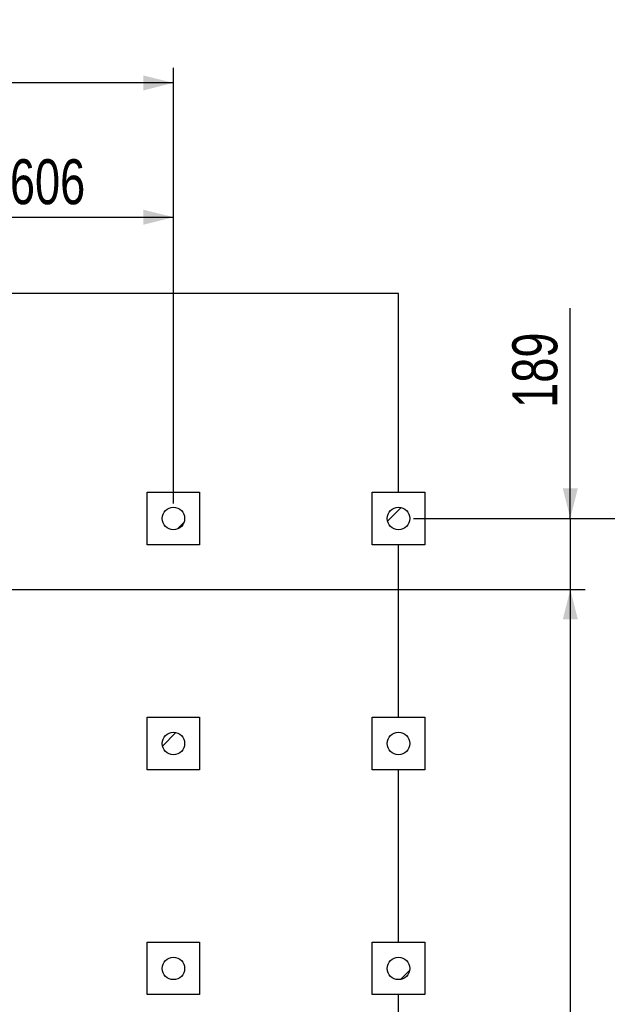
# Model space of a CAD drawing. Header units: millimetres. Extents: x 0 to 841, y 0 to 594.
# Tile 140 of 155: x 491 to 530, y 447 to 513. Entities that reach past the tile are written whole.
import ezdxf

# ---------------------------------------------------------------- set-up
doc = ezdxf.new("R2010")
doc.units = ezdxf.units.MM
doc.layers.add('COTES', color=1, linetype='Continuous')
doc.layers.add('TRAIT-FINS', color=9, linetype='Continuous')
doc.layers.add('TRAIT-FORT', color=4, linetype='Continuous', lineweight=25)
doc.styles.add('SLDTEXTSTYLE0', font='TXT', dxfattribs={"width": 0.75})
doc.dimstyles.new('SLDDIMSTYLE0', dxfattribs={"dimtxt": 3, "dimasz": 2, "dimexe": 0, "dimexo": 0.0625, "dimgap": 0.75, "dimtad": 1, "dimlfac": 40, "dimrnd": 1e-09, "dimzin": 12, "dimdsep": 46, "dimtxsty": 'SLDTEXTSTYLE0', "dimsah": 1, "dimcen": 0.09, "dimadec": 0, "dimazin": 3, "dimtfac": 1, "dimtofl": 0, "dimtmove": 0, "dimatfit": 3, "dimfxl": 1, "dimfrac": 2, "dimtolj": 1, "dimtzin": 12, "dimarcsym": 0})
doc.dimstyles.new('SLDDIMSTYLE1', dxfattribs={"dimtxt": 3, "dimasz": 2, "dimexe": 0, "dimexo": 0.0625, "dimgap": 0.75, "dimtad": 1, "dimdec": 0, "dimlfac": 40, "dimrnd": 1e-09, "dimzin": 12, "dimdsep": 46, "dimtxsty": 'SLDTEXTSTYLE0', "dimsah": 1, "dimcen": 0.09, "dimadec": 0, "dimazin": 3, "dimtfac": 1, "dimtdec": 0, "dimtofl": 0, "dimtmove": 0, "dimatfit": 3, "dimfxl": 1, "dimfrac": 2, "dimtolj": 1, "dimtzin": 12, "dimarcsym": 0})
doc.dimstyles.new('SLDDIMSTYLE2', dxfattribs={"dimtxt": 3, "dimasz": 2, "dimexe": 0, "dimexo": 0.0625, "dimgap": 0.75, "dimtad": 1, "dimdec": 0, "dimlfac": 40, "dimrnd": 1e-09, "dimzin": 12, "dimdsep": 46, "dimtxsty": 'SLDTEXTSTYLE0', "dimsah": 1, "dimcen": 0.09, "dimadec": 0, "dimazin": 3, "dimtfac": 1, "dimtdec": 0, "dimtmove": 0, "dimatfit": 0, "dimfxl": 1, "dimfrac": 2, "dimtolj": 1, "dimtzin": 12, "dimarcsym": 0})

# ---------------------------------------------------------------- blocks, each defined once
blk = doc.blocks.new('_D_13')
at = {"layer": 'COTES', "color": 1, "transparency": 16777216}
for p, q in [((486.011, 475.946), (486.011, 500.758)), ((501.152, 480.672), (501.152, 500.758)), ((486.011, 499.758), (501.152, 499.758))]:
    blk.add_line(p, q, dxfattribs=at)
for points in [[(486.011, 499.758), (488.011, 499.258), (488.011, 500.258)], [(501.152, 499.758), (499.152, 500.258), (499.152, 499.258)]]:
    blk.add_solid(points, dxfattribs=at)
at = {"layer": 'COTES', "color": 1, "transparency": 16777216, "insert": (490.256, 503.625), "char_height": 3, "attachment_point": 1, "style": 'SLDTEXTSTYLE0'}
blk.add_mtext('606', dxfattribs=at)
blk = doc.blocks.new('_D_14')
at = {"layer": 'COTES', "color": 1, "transparency": 16777216}
for p, q in [((527.607, 479.672), (527.607, 493.697)), ((517.152, 479.672), (528.607, 479.672)), ((527.607, 479.672), (527.607, 474.946)), ((487.011, 474.946), (528.607, 474.946)), ((527.607, 474.946), (527.607, 471.946))]:
    blk.add_line(p, q, dxfattribs=at)
for points in [[(527.607, 479.672), (528.107, 481.672), (527.107, 481.672)], [(527.607, 474.946), (527.107, 472.946), (528.107, 472.946)]]:
    blk.add_solid(points, dxfattribs=at)
at = {"layer": 'COTES', "color": 1, "transparency": 16777216, "insert": (523.74, 487.047), "char_height": 3, "attachment_point": 1, "rotation": 90, "style": 'SLDTEXTSTYLE0'}
blk.add_mtext('189', dxfattribs=at)
blk = doc.blocks.new('_D_15')
at = {"layer": 'COTES', "color": 1, "transparency": 16777216}
for p, q in [((487.011, 474.946), (528.607, 474.946)), ((527.607, 474.946), (527.607, 405.196)), ((487.011, 405.196), (528.607, 405.196))]:
    blk.add_line(p, q, dxfattribs=at)
for points in [[(527.607, 474.946), (527.107, 472.946), (528.107, 472.946)], [(527.607, 405.196), (528.107, 407.196), (527.107, 407.196)]]:
    blk.add_solid(points, dxfattribs=at)
at = {"layer": 'COTES', "color": 1, "transparency": 16777216, "insert": (523.74, 435.638), "char_height": 3, "attachment_point": 1, "rotation": 90, "style": 'SLDTEXTSTYLE0'}
blk.add_mtext('2790', dxfattribs=at)
blk = doc.blocks.new('_D_20')
at = {"layer": 'COTES', "color": 1, "transparency": 16777216}
for p, q in [((517.152, 479.672), (537.052, 479.672)), ((536.052, 284.672), (536.052, 479.672)), ((517.152, 284.672), (537.052, 284.672))]:
    blk.add_line(p, q, dxfattribs=at)
for points in [[(536.052, 479.672), (535.552, 477.672), (536.552, 477.672)], [(536.052, 284.672), (536.552, 286.672), (535.552, 286.672)]]:
    blk.add_solid(points, dxfattribs=at)
at = {"layer": 'COTES', "color": 1, "transparency": 16777216, "char_height": 3, "attachment_point": 1, "rotation": 90, "style": 'SLDTEXTSTYLE0'}
for s, insert in [('(13x600)', (532.185, 379.199)), ('7800', (532.185, 369.207))]:
    blk.add_mtext(s, dxfattribs=dict(at, insert=insert))
blk = doc.blocks.new('_D_21')
at = {"layer": 'COTES', "color": 1, "transparency": 16777216}
for p, q in [((321.152, 480.672), (321.152, 509.713)), ((501.152, 480.672), (501.152, 509.713)), ((501.152, 508.713), (321.152, 508.713))]:
    blk.add_line(p, q, dxfattribs=at)
for points in [[(321.152, 508.713), (323.152, 508.213), (323.152, 509.213)], [(501.152, 508.713), (499.152, 509.213), (499.152, 508.213)]]:
    blk.add_solid(points, dxfattribs=at)
at = {"layer": 'COTES', "color": 1, "transparency": 16777216, "char_height": 3, "attachment_point": 1, "style": 'SLDTEXTSTYLE0'}
for s, insert in [('(12x600)', (408.179, 512.58)), ('7200', (398.187, 512.58))]:
    blk.add_mtext(s, dxfattribs=dict(at, insert=insert))

msp = doc.modelspace()

# ---------------------------------------------------------------- hatches: boundary and pattern name
at = {"layer": 'TRAIT-FINS'}
h = msp.add_hatch(dxfattribs=at)
h.set_pattern_fill('ANSI31', color=9, style=0)
edge = h.paths.add_edge_path(flags=0)
edge.add_arc((501.15193, 479.6718), 0.75, 0, 360)
h = msp.add_hatch(dxfattribs=at)
h.set_pattern_fill('ANSI31', color=9, style=0)
edge = h.paths.add_edge_path(flags=0)
edge.add_arc((516.15193, 479.6718), 0.75, 0, 360)
h = msp.add_hatch(dxfattribs=at)
h.set_pattern_fill('ANSI31', color=9, style=0)
edge = h.paths.add_edge_path(flags=0)
edge.add_arc((501.15193, 464.6718), 0.75, 0, 360)
h = msp.add_hatch(dxfattribs=at)
h.set_pattern_fill('ANSI31', color=9, style=0)
edge = h.paths.add_edge_path(flags=0)
edge.add_arc((516.15193, 464.6718), 0.75, 0, 360)
h = msp.add_hatch(dxfattribs=at)
h.set_pattern_fill('ANSI31', color=9, style=0)
edge = h.paths.add_edge_path(flags=0)
edge.add_arc((501.15193, 449.6718), 0.75, 0, 360)
h = msp.add_hatch(dxfattribs=at)
h.set_pattern_fill('ANSI31', color=9, style=0)
edge = h.paths.add_edge_path(flags=0)
edge.add_arc((516.15193, 449.6718), 0.75, 0, 360)

# ---------------------------------------------------------------- linework, layer by layer
at = {"layer": 'TRAIT-FORT', "color": 4, "linetype": 'Continuous', "lineweight": 25}
for p, q in [((516.15193, 494.6718), (306.15193, 494.6718)), ((516.15193, 481.4218), (516.15193, 494.6718)), ((499.40193, 477.9218), (499.40193, 481.4218)), ((499.40193, 481.4218), (502.90193, 481.4218)), ((502.90193, 481.4218), (502.90193, 477.9218)), ((514.40193, 477.9218), (514.40193, 481.4218)), ((514.40193, 481.4218), (517.90193, 481.4218)), ((517.90193, 481.4218), (517.90193, 477.9218)), ((502.90193, 477.9218), (499.40193, 477.9218)), ((517.90193, 477.9218), (514.40193, 477.9218)), ((516.15193, 466.4218), (516.15193, 477.9218)), ((499.40193, 462.9218), (499.40193, 466.4218)), ((499.40193, 466.4218), (502.90193, 466.4218)), ((502.90193, 466.4218), (502.90193, 462.9218)), ((514.40193, 462.9218), (514.40193, 466.4218)), ((514.40193, 466.4218), (517.90193, 466.4218)), ((517.90193, 466.4218), (517.90193, 462.9218)), ((502.90193, 462.9218), (499.40193, 462.9218)), ((517.90193, 462.9218), (514.40193, 462.9218)), ((516.15193, 451.4218), (516.15193, 462.9218)), ((499.40193, 451.4218), (502.90193, 451.4218)), ((499.40193, 447.9218), (499.40193, 451.4218)), ((502.90193, 451.4218), (502.90193, 447.9218)), ((514.40193, 451.4218), (517.90193, 451.4218)), ((514.40193, 447.9218), (514.40193, 451.4218)), ((517.90193, 451.4218), (517.90193, 447.9218)), ((502.90193, 447.9218), (499.40193, 447.9218)), ((517.90193, 447.9218), (514.40193, 447.9218)), ((516.15193, 445.33329), (516.15193, 447.9218))]:
    msp.add_line(p, q, dxfattribs=at)
for centre in [(501.15193, 479.6718), (516.15193, 479.6718), (501.15193, 464.6718), (516.15193, 464.6718), (501.15193, 449.6718), (516.15193, 449.6718)]:
    msp.add_circle(centre, 0.75, dxfattribs=at)

# ---------------------------------------------------------------- dimensions: what is measured, and where the dimension line sits
at = {"layer": 'COTES', "color": 1}
dim = msp.add_linear_dim(base=(321.15193, 508.71273), p1=(501.15193, 479.6718), p2=(321.15193, 479.6718), text='<> (12x600)', dimstyle='SLDDIMSTYLE0', dxfattribs=at)
dim.commit()
dim.dimension.update_dxf_attribs({"geometry": '_D_21', "text_midpoint": (411.15193, 508.71273), "dimtype": 160})
dim = msp.add_linear_dim(base=(501.15193, 499.75789), p1=(486.01106, 474.94612), p2=(501.15193, 479.6718), dimstyle='SLDDIMSTYLE1', dxfattribs=at)
dim.commit()
dim.dimension.update_dxf_attribs({"geometry": '_D_13', "text_midpoint": (493.5815, 499.75789), "dimtype": 160})
for base, p1, p2, dimstyle, picture, middle in [((527.607, 474.94612), (516.15193, 479.6718), (486.01106, 474.94612), 'SLDDIMSTYLE2', '_D_14', (527.607, 490.37168)), ((527.607, 405.19612), (486.01106, 474.94612), (486.01106, 405.19612), 'SLDDIMSTYLE1', '_D_15', (527.607, 440.07112))]:
    dim = msp.add_linear_dim(base=base, p1=p1, p2=p2, angle=90, dimstyle=dimstyle, dxfattribs=at)
    dim.commit()
    dim.dimension.update_dxf_attribs({"geometry": picture, "text_midpoint": middle, "dimtype": 160})
dim = msp.add_linear_dim(base=(536.05179, 479.6718), p1=(516.15193, 284.6718), p2=(516.15193, 479.6718), angle=90, text='<> (13x600)', dimstyle='SLDDIMSTYLE0', dxfattribs=at)
dim.commit()
dim.dimension.update_dxf_attribs({"geometry": '_D_20', "text_midpoint": (536.05179, 382.1718), "dimtype": 160})

doc.saveas('drawing.dxf')
